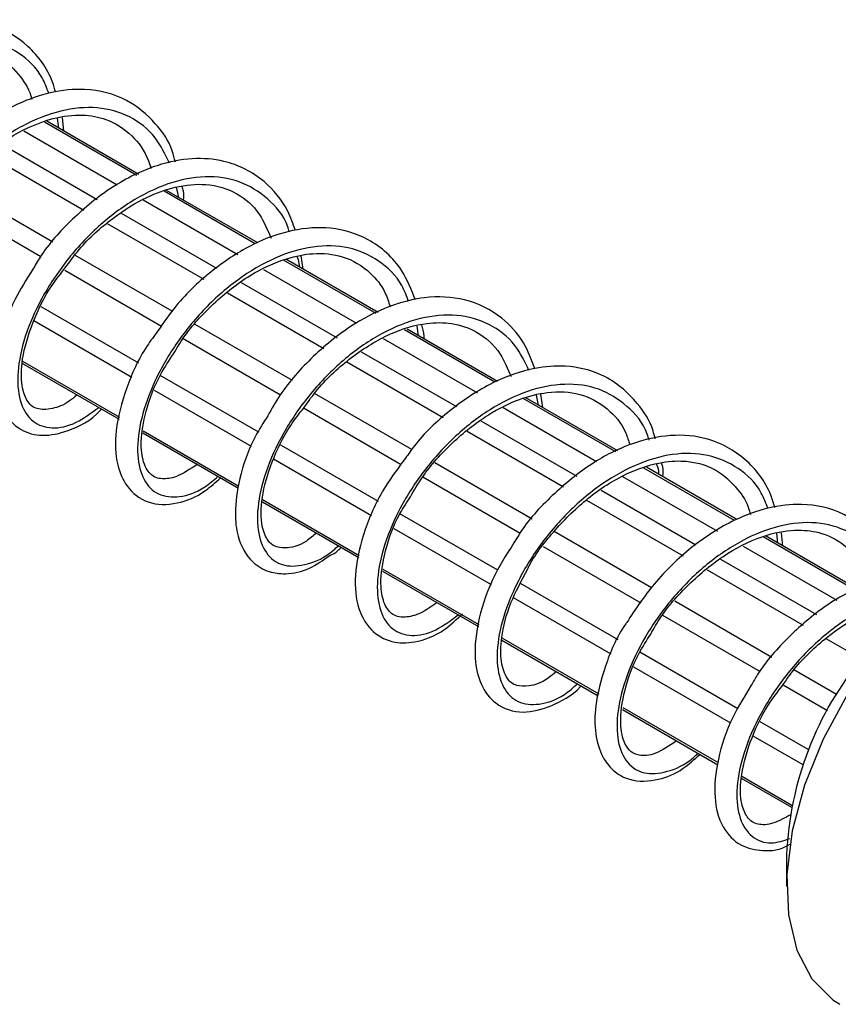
# Model space of a CAD drawing. Header units: millimetres. Extents: x 25 to 1092, y 25 to 838.
# Tile 33 of 81: x 221 to 253, y 712 to 750. Entities that reach past the tile are written whole.
import ezdxf

# ---------------------------------------------------------------- set-up
doc = ezdxf.new("R2010")
doc.units = ezdxf.units.MM
doc.header["$LTSCALE"] = 4

msp = doc.modelspace()

# ---------------------------------------------------------------- linework, layer by layer
for p, q in [((222.428, 746.004), (222.379, 746.394)), ((222.62, 745.893), (222.572, 746.417)), ((221.072, 745.894), (224.701, 743.798)), ((225.459, 744.166), (221.877, 746.234)), ((225.542, 744.206), (221.965, 746.271)), ((220.212, 745.381), (223.924, 743.237)), ((219.671, 744.977), (223.407, 742.821)), ((222.196, 741.57), (218.416, 743.752)), ((227.092, 743.311), (227.006, 743.713)), ((225.699, 743.222), (229.378, 741.098)), ((230.057, 741.511), (226.519, 743.554)), ((230.153, 741.545), (226.614, 743.588)), ((217.951, 743.204), (221.728, 741.024)), ((224.855, 742.7), (228.549, 740.568)), ((224.311, 742.299), (228.058, 740.135)), ((226.834, 738.893), (223.057, 741.073)), ((231.915, 740.527), (231.847, 741.042)), ((234.754, 738.8), (231.16, 740.875)), ((234.838, 738.84), (231.245, 740.914)), ((222.666, 740.482), (226.416, 738.317)), ((230.384, 740.517), (233.994, 738.433)), ((229.515, 740.01), (233.241, 737.859)), ((228.985, 739.601), (232.716, 737.446)), ((225.533, 736.878), (221.742, 739.067)), ((225.262, 736.319), (221.457, 738.516)), ((231.507, 736.195), (227.727, 738.377)), ((236.393, 737.942), (236.347, 738.309)), ((239.37, 736.135), (235.853, 738.166)), ((239.466, 736.168), (235.955, 738.195)), ((227.256, 737.833), (231.037, 735.65)), ((235.027, 737.837), (238.693, 735.721)), ((234.174, 737.321), (237.873, 735.185)), ((221.021, 736.864), (224.768, 734.701)), ((221.021, 736.864), (224.768, 734.701)), ((221.022, 736.952), (224.787, 734.779)), ((233.619, 736.925), (237.36, 734.766)), ((230.167, 734.203), (226.371, 736.394)), ((229.918, 733.631), (226.14, 735.812)), ((236.138, 733.522), (232.364, 735.7)), ((241.057, 735.249), (240.976, 735.629)), ((241.229, 735.15), (241.152, 735.673)), ((244.064, 733.425), (240.467, 735.502)), ((244.146, 733.466), (240.574, 735.528)), ((231.952, 735.122), (235.726, 732.943)), ((239.685, 735.148), (243.318, 733.051)), ((238.818, 734.639), (242.544, 732.488)), ((225.686, 734.171), (229.412, 732.02)), ((225.686, 734.171), (229.412, 732.019)), ((225.699, 734.252), (229.423, 732.102)), ((238.293, 734.227), (242.026, 732.072)), ((234.843, 731.504), (231.051, 733.692)), ((234.579, 730.941), (230.771, 733.139)), ((240.818, 730.82), (237.038, 733.002)), ((248.669, 730.767), (245.152, 732.797)), ((248.762, 730.802), (245.249, 732.83)), ((236.562, 732.46), (240.35, 730.274)), ((244.323, 732.47), (248.006, 730.345)), ((243.49, 731.942), (247.175, 729.815)), ((230.334, 731.577), (234.097, 729.404)), ((230.334, 731.488), (234.079, 729.326)), ((230.334, 731.488), (234.079, 729.325)), ((242.919, 731.557), (246.677, 729.387)), ((239.479, 728.827), (235.678, 731.021)), ((239.228, 728.257), (235.451, 730.437)), ((245.45, 728.146), (241.667, 730.33)), ((250.359, 729.88), (250.312, 730.254)), ((250.552, 729.768), (250.499, 730.283)), ((253.388, 728.043), (249.786, 730.122)), ((253.47, 728.084), (249.871, 730.161)), ((241.247, 729.755), (245.036, 727.568)), ((249.014, 729.762), (252.642, 727.668)), ((248.13, 729.264), (251.852, 727.115)), ((235.007, 728.79), (238.727, 726.643)), ((235.007, 728.79), (238.727, 726.642)), ((235.019, 728.872), (238.736, 726.726)), ((247.607, 728.85), (251.341, 726.695)), ((244.153, 726.129), (240.363, 728.317)), ((243.886, 725.568), (240.089, 727.76)), ((250.128, 725.446), (246.35, 727.626)), ((245.879, 727.082), (249.666, 724.895)), ((239.635, 726.119), (243.382, 723.955)), ((239.635, 726.118), (243.382, 723.955)), ((239.636, 726.206), (243.402, 724.033)), ((252.225, 726.184), (253.6, 725.39)), ((248.797, 723.448), (244.992, 725.645)), ((248.531, 722.886), (244.758, 725.064)), ((252.635, 723.998), (250.974, 724.957)), ((250.557, 724.381), (252.282, 723.385)), ((244.318, 723.414), (248.027, 721.274)), ((244.319, 723.415), (248.027, 721.274)), ((244.329, 723.497), (248.034, 721.358)), ((251.559, 721.854), (249.673, 722.942)), ((251.338, 721.266), (249.402, 722.384)), ((248.935, 720.75), (250.887, 719.623)), ((248.935, 720.749), (250.887, 719.622)), ((248.954, 720.827), (250.903, 719.702)), ((250.695, 717.77), (250.695, 716.546))]:
    msp.add_line(p, q)
at = {"flags": 128}
msp.add_lwpolyline([(254.169, 725.581), (253.05, 723.99), (252.113, 722.27), (251.393, 720.486), (250.918, 718.708), (250.706, 717.004), (250.765, 715.439), (251.093, 714.073), (251.678, 712.96), (252.497, 712.141), (252.766, 711.967)], dxfattribs=at)
msp.add_arc((263.569, 717.228), 12.885, 140.3482, 177.5886)
for points, knots in [([(222.309, 747.397), (222.271, 747.53), (222.064, 748.246), (221.276, 749.278), (219.907, 750.101), (218.352, 750.27), (216.815, 749.952), (215.23, 749.184), (213.735, 747.98), (212.72, 746.909), (212.346, 746.28), (212.297, 746.197)], [0, 0, 0, 0, 0.033207, 0.178811, 0.328282, 0.455347, 0.57929, 0.708093, 0.844614, 0.979543, 1, 1, 1, 1]), ([(222.039, 747.353), (221.961, 747.561), (221.709, 748.224), (220.916, 748.966), (219.741, 749.495), (218.346, 749.526), (216.862, 749.087), (215.389, 748.221), (214.035, 747.019), (212.903, 745.59), (212.067, 744.069), (211.58, 742.602), (211.469, 741.32), (211.722, 740.349), (212.296, 739.778), (213.13, 739.691), (213.958, 739.949), (214.477, 740.395), (214.649, 740.542)], [0, 0, 0, 0, 0.030376, 0.097248, 0.164041, 0.231108, 0.297955, 0.364762, 0.431836, 0.498662, 0.565487, 0.632561, 0.699368, 0.766215, 0.833282, 0.900075, 0.966947, 1, 1, 1, 1]), ([(212.772, 745.092), (212.813, 745.174), (213.096, 745.73), (213.938, 746.75), (215.247, 747.976), (216.65, 748.806), (217.923, 749.191), (218.863, 749.221), (219.597, 749.056), (220.293, 748.724), (220.896, 748.084), (221.303, 747.489), (221.376, 747.127), (221.377, 747.124)], [0, 0, 0, 0, 0.022138, 0.149555, 0.282569, 0.420566, 0.530756, 0.63203, 0.702703, 0.782028, 0.903052, 0.999191, 1, 1, 1, 1]), ([(226.956, 744.686), (226.919, 744.833), (226.774, 745.417), (226.162, 746.28), (225.054, 747.216), (223.598, 747.585), (222.133, 747.437), (220.684, 746.933), (219.137, 745.976), (217.705, 744.566), (216.83, 743.492), (216.565, 742.95), (216.563, 742.946)], [0, 0, 0, 0, 0.0342667, 0.1363253, 0.2578078, 0.399472, 0.5047199, 0.6054471, 0.7400891, 0.8731921, 0.9991445, 1, 1, 1, 1]), ([(226.73, 744.641), (226.562, 744.989), (226.188, 745.765), (225.207, 746.509), (223.948, 746.872), (222.513, 746.743), (221.018, 746.156), (219.575, 745.166), (218.285, 743.873), (217.242, 742.4), (216.52, 740.88), (216.157, 739.459), (216.168, 738.27), (216.536, 737.425), (217.206, 736.999), (218.102, 737.086), (218.854, 737.394), (219.259, 737.786), (219.321, 737.845)], [0, 0, 0, 0, 0.054353, 0.1212108, 0.1877942, 0.2544577, 0.3213017, 0.3878742, 0.4545667, 0.5213899, 0.5879551, 0.6546802, 0.7214758, 0.7880374, 0.8547986, 0.9215598, 0.9881213, 1, 1, 1, 1]), ([(217.558, 742.587), (217.708, 742.836), (218.154, 743.578), (219.229, 744.715), (220.673, 745.809), (222.118, 746.419), (223.34, 746.561), (224.394, 746.364), (225.258, 745.789), (225.82, 745.071), (225.979, 744.534), (226.009, 744.432)], [0, 0, 0, 0, 0.068211, 0.20311, 0.34331, 0.486643, 0.59965, 0.702626, 0.844109, 0.970339, 1, 1, 1, 1]), ([(231.617, 742.03), (231.526, 742.285), (231.26, 743.034), (230.385, 744.08), (229.053, 744.763), (227.591, 744.872), (226.123, 744.581), (224.499, 743.793), (222.955, 742.524), (221.902, 741.366), (221.503, 740.664), (221.408, 740.496)], [0, 0, 0, 0, 0.064697, 0.189739, 0.341199, 0.44503, 0.555956, 0.696997, 0.831788, 0.959931, 1, 1, 1, 1]), ([(231.382, 741.978), (231.363, 742.045), (231.201, 742.59), (230.557, 743.31), (229.477, 744.004), (228.134, 744.193), (226.672, 743.909), (225.181, 743.178), (223.777, 742.077), (222.562, 740.707), (221.618, 739.204), (221.011, 737.702), (220.776, 736.343), (220.908, 735.258), (221.383, 734.545), (222.141, 734.29), (223.041, 734.464), (223.684, 734.94), (223.978, 735.157)], [0, 0, 0, 0, 0.00924, 0.075857, 0.142674, 0.20949, 0.276107, 0.342959, 0.409739, 0.47636, 0.543239, 0.609987, 0.676615, 0.743514, 0.810233, 0.876872, 0.943785, 1, 1, 1, 1]), ([(222.681, 740.577), (222.856, 740.819), (223.374, 741.54), (224.48, 742.519), (225.766, 743.329), (227.021, 743.776), (228.251, 743.884), (229.36, 743.538), (230.216, 742.813), (230.534, 742.057), (230.672, 741.728)], [0, 0, 0, 0, 0.072679, 0.215969, 0.349469, 0.459761, 0.587673, 0.742474, 0.888143, 1, 1, 1, 1]), ([(227.278, 743.204), (227.285, 743.325), (227.295, 743.516), (227.242, 743.674), (227.222, 743.732)], [0, 0, 0, 0, 0.633602, 1, 1, 1, 1]), ([(236.28, 739.332), (236.122, 739.725), (235.724, 740.714), (234.566, 741.732), (233.049, 742.198), (231.51, 742.096), (229.944, 741.543), (228.392, 740.533), (227.104, 739.338), (226.504, 738.459), (226.277, 738.126)], [0, 0, 0, 0, 0.1042409, 0.2616127, 0.3966577, 0.5208803, 0.6465938, 0.7793155, 0.9163659, 1, 1, 1, 1]), ([(236.014, 739.27), (235.933, 739.485), (235.679, 740.156), (234.882, 740.904), (233.706, 741.433), (232.311, 741.464), (230.827, 741.025), (229.355, 740.159), (228.001, 738.957), (226.868, 737.528), (226.033, 736.007), (225.545, 734.54), (225.434, 733.258), (225.688, 732.287), (226.262, 731.716), (227.096, 731.629), (227.923, 731.887), (228.443, 732.333), (228.614, 732.48)], [0, 0, 0, 0, 0.031438, 0.098237, 0.164956, 0.23195, 0.298724, 0.365458, 0.432459, 0.499211, 0.565963, 0.632964, 0.699697, 0.766471, 0.833465, 0.900184, 0.966983, 1, 1, 1, 1]), ([(226.885, 737.239), (227.013, 737.455), (227.424, 738.149), (228.444, 739.248), (229.822, 740.331), (231.169, 740.951), (232.406, 741.19), (233.556, 741.064), (234.456, 740.512), (235.06, 739.791), (235.237, 739.256), (235.301, 739.062)], [0, 0, 0, 0, 0.059417, 0.19072, 0.330169, 0.464273, 0.562094, 0.688452, 0.840722, 0.942417, 1, 1, 1, 1]), ([(231.774, 740.608), (231.773, 740.657), (231.772, 740.808), (231.72, 740.928), (231.685, 741.011)], [0, 0, 0, 0, 0.318371, 1, 1, 1, 1]), ([(223.142, 735.639), (223.044, 735.556), (222.697, 735.263), (222.087, 735.059), (221.531, 735.072), (221.217, 735.312), (220.956, 735.997), (220.966, 737.04), (221.368, 738.419), (221.972, 739.685), (222.509, 740.361), (222.681, 740.577)], [0, 0, 0, 0, 0.040596, 0.143248, 0.276955, 0.425471, 0.529333, 0.658572, 0.802049, 0.936784, 1, 1, 1, 1]), ([(221.408, 740.496), (221.168, 740.118), (220.574, 739.182), (220.07, 737.675), (219.906, 736.183), (220.176, 735.022), (220.869, 734.247), (221.828, 733.992), (222.857, 734.243), (223.668, 734.627), (224.084, 735.078), (224.095, 735.089)], [0, 0, 0, 0, 0.094608, 0.233989, 0.372538, 0.506305, 0.628982, 0.733124, 0.850765, 0.996182, 1, 1, 1, 1]), ([(240.92, 736.668), (240.787, 737.013), (240.491, 737.782), (239.587, 738.763), (238.265, 739.428), (236.784, 739.495), (235.341, 739.154), (233.846, 738.434), (232.317, 737.21), (231.16, 735.923), (230.697, 735.102), (230.543, 734.83)], [0, 0, 0, 0, 0.086578, 0.193221, 0.330585, 0.457437, 0.549445, 0.670904, 0.808191, 0.936342, 1, 1, 1, 1]), ([(240.69, 736.589), (240.524, 736.934), (240.151, 737.706), (239.172, 738.447), (237.913, 738.81), (236.478, 738.681), (234.983, 738.094), (233.54, 737.104), (232.251, 735.811), (231.207, 734.338), (230.485, 732.818), (230.122, 731.397), (230.133, 730.208), (230.502, 729.363), (231.171, 728.937), (232.067, 729.024), (232.819, 729.332), (233.224, 729.724), (233.286, 729.783)], [0, 0, 0, 0, 0.053839, 0.120733, 0.187353, 0.254053, 0.320933, 0.387542, 0.45427, 0.52113, 0.587731, 0.654493, 0.721325, 0.787922, 0.85472, 0.921517, 0.988115, 1, 1, 1, 1]), ([(231.956, 735.152), (232.124, 735.391), (232.639, 736.12), (233.805, 737.166), (235.278, 738.075), (236.628, 738.465), (237.769, 738.455), (238.75, 738.107), (239.54, 737.416), (239.867, 736.658), (239.999, 736.351)], [0, 0, 0, 0, 0.070818, 0.216167, 0.3671, 0.509384, 0.615098, 0.741118, 0.895395, 1, 1, 1, 1]), ([(236.613, 737.815), (236.613, 737.852), (236.618, 738.05), (236.567, 738.222), (236.526, 738.361)], [0, 0, 0, 0, 0.189696, 1, 1, 1, 1]), ([(226.277, 738.126), (226.132, 737.934), (225.597, 737.225), (224.997, 735.86), (224.582, 734.246), (224.639, 732.979), (225.046, 732.01), (225.883, 731.358), (227.002, 731.367), (227.96, 731.74), (228.517, 732.245), (228.713, 732.423)], [0, 0, 0, 0, 0.048823, 0.180212, 0.320736, 0.454812, 0.557432, 0.679218, 0.810297, 0.933281, 1, 1, 1, 1]), ([(227.813, 732.943), (227.531, 732.758), (227.004, 732.413), (226.361, 732.354), (226.013, 732.497), (225.703, 732.926), (225.581, 733.823), (225.779, 735.01), (226.217, 736.226), (226.712, 736.977), (226.885, 737.239)], [0, 0, 0, 0, 0.125911, 0.235631, 0.37354, 0.516665, 0.640177, 0.775589, 0.921641, 1, 1, 1, 1]), ([(245.593, 733.933), (245.567, 734.039), (245.435, 734.569), (244.822, 735.506), (243.678, 736.475), (242.23, 736.813), (240.784, 736.705), (239.238, 736.174), (237.633, 735.097), (236.476, 734.029), (236.006, 733.342), (235.899, 733.186)], [0, 0, 0, 0, 0.026703, 0.13475, 0.295043, 0.430582, 0.533157, 0.673365, 0.820898, 0.959129, 1, 1, 1, 1]), ([(245.358, 733.882), (245.335, 733.96), (245.171, 734.518), (244.523, 735.249), (243.442, 735.942), (242.1, 736.131), (240.637, 735.846), (239.146, 735.116), (237.742, 734.015), (236.527, 732.645), (235.583, 731.142), (234.977, 729.64), (234.741, 728.281), (234.873, 727.196), (235.349, 726.483), (236.106, 726.228), (237.006, 726.402), (237.65, 726.878), (237.943, 727.095)], [0, 0, 0, 0, 0.01082, 0.077331, 0.144041, 0.210751, 0.277262, 0.344006, 0.41068, 0.477195, 0.543967, 0.610609, 0.67713, 0.743923, 0.810536, 0.877068, 0.943875, 1, 1, 1, 1]), ([(236.082, 731.683), (236.235, 731.946), (236.668, 732.69), (237.703, 733.826), (239.003, 734.861), (240.281, 735.5), (241.525, 735.809), (242.726, 735.735), (243.732, 735.177), (244.374, 734.456), (244.559, 733.854), (244.607, 733.697)], [0, 0, 0, 0, 0.0709285, 0.2012531, 0.3335832, 0.4477791, 0.5499571, 0.684219, 0.8253049, 0.9546809, 1, 1, 1, 1]), ([(230.543, 734.83), (230.376, 734.566), (229.862, 733.751), (229.419, 732.42), (229.239, 731.116), (229.367, 730.013), (229.813, 729.181), (230.548, 728.747), (231.318, 728.657), (232.114, 728.82), (232.694, 729.221), (232.956, 729.402)], [0, 0, 0, 0, 0.071472, 0.220813, 0.354532, 0.458677, 0.604642, 0.701216, 0.783585, 0.902056, 1, 1, 1, 1]), ([(232.44, 730.272), (232.306, 730.161), (231.846, 729.777), (231.22, 729.661), (230.807, 729.743), (230.541, 729.951), (230.27, 730.539), (230.264, 731.605), (230.66, 732.991), (231.242, 734.24), (231.775, 734.922), (231.956, 735.152)], [0, 0, 0, 0, 0.0558432, 0.1929577, 0.3036477, 0.4016299, 0.5164102, 0.6600423, 0.7994719, 0.9322457, 1, 1, 1, 1]), ([(250.238, 731.269), (250.19, 731.429), (249.966, 732.178), (249.142, 733.218), (247.75, 734.002), (246.196, 734.14), (244.658, 733.797), (243.073, 733.004), (241.587, 731.779), (240.603, 730.727), (240.253, 730.13), (240.223, 730.078)], [0, 0, 0, 0, 0.040263, 0.188139, 0.336061, 0.462559, 0.586555, 0.715743, 0.852589, 0.987297, 1, 1, 1, 1]), ([(249.968, 731.235), (249.89, 731.44), (249.639, 732.102), (248.847, 732.842), (247.672, 733.371), (246.276, 733.402), (244.792, 732.963), (243.32, 732.097), (241.966, 730.895), (240.833, 729.466), (239.998, 727.945), (239.51, 726.478), (239.4, 725.196), (239.653, 724.225), (240.227, 723.654), (241.061, 723.567), (241.889, 723.825), (242.408, 724.271), (242.58, 724.418)], [0, 0, 0, 0, 0.030106, 0.096997, 0.163808, 0.230894, 0.29776, 0.364585, 0.431678, 0.498522, 0.565366, 0.632459, 0.699284, 0.76615, 0.833236, 0.900047, 0.966938, 1, 1, 1, 1]), ([(235.899, 733.186), (235.623, 732.821), (234.945, 731.925), (234.265, 730.388), (233.888, 728.79), (233.964, 727.466), (234.456, 726.49), (235.328, 725.985), (236.328, 726.007), (237.262, 726.344), (237.883, 726.923), (238.114, 727.138)], [0, 0, 0, 0, 0.0884042, 0.2171899, 0.3467518, 0.4753824, 0.5947979, 0.7008831, 0.7982762, 0.9250695, 1, 1, 1, 1]), ([(240.642, 728.882), (240.663, 728.927), (240.914, 729.445), (241.708, 730.44), (242.983, 731.702), (244.395, 732.597), (245.683, 733.034), (246.63, 733.103), (247.363, 732.983), (248.093, 732.691), (248.739, 732.086), (249.184, 731.451), (249.275, 731.048), (249.288, 730.991)], [0, 0, 0, 0, 0.011952, 0.138773, 0.269569, 0.4071, 0.521974, 0.618296, 0.684794, 0.763192, 0.891143, 0.984496, 1, 1, 1, 1]), ([(245.739, 732.546), (245.738, 732.595), (245.737, 732.752), (245.683, 732.878), (245.646, 732.965)], [0, 0, 0, 0, 0.30559, 1, 1, 1, 1]), ([(245.893, 732.457), (245.901, 732.592), (245.912, 732.788), (245.861, 732.952), (245.844, 733.003)], [0, 0, 0, 0, 0.6894284, 1, 1, 1, 1]), ([(237.118, 727.571), (236.908, 727.424), (236.437, 727.093), (235.758, 726.963), (235.369, 727.08), (235.043, 727.493), (234.886, 728.344), (235.061, 729.541), (235.482, 730.758), (235.944, 731.47), (236.082, 731.683)], [0, 0, 0, 0, 0.09502, 0.213162, 0.37773, 0.513118, 0.631331, 0.783557, 0.93535, 1, 1, 1, 1]), ([(254.883, 728.56), (254.838, 728.732), (254.679, 729.338), (254.042, 730.217), (252.909, 731.129), (251.448, 731.464), (249.985, 731.294), (248.531, 730.771), (246.994, 729.782), (245.532, 728.378), (244.824, 727.31), (244.487, 726.801)], [0, 0, 0, 0, 0.040363, 0.141976, 0.26505, 0.405926, 0.5085, 0.611311, 0.746649, 0.879001, 1, 1, 1, 1]), ([(254.663, 728.514), (254.494, 728.863), (254.12, 729.64), (253.138, 730.385), (251.879, 730.748), (250.443, 730.619), (248.949, 730.032), (247.505, 729.042), (246.216, 727.749), (245.173, 726.276), (244.45, 724.756), (244.088, 723.335), (244.099, 722.146), (244.467, 721.301), (245.137, 720.875), (246.032, 720.962), (246.784, 721.27), (247.19, 721.662), (247.251, 721.721)], [0, 0, 0, 0, 0.054545, 0.121389, 0.187959, 0.254609, 0.321439, 0.387998, 0.454677, 0.521487, 0.588039, 0.65475, 0.721532, 0.78808, 0.854828, 0.921576, 0.988124, 1, 1, 1, 1]), ([(245.419, 726.351), (245.545, 726.572), (245.953, 727.284), (246.975, 728.417), (248.398, 729.56), (249.864, 730.242), (251.114, 730.439), (252.186, 730.287), (253.08, 729.77), (253.692, 729.053), (253.885, 728.461), (253.933, 728.317)], [0, 0, 0, 0, 0.059732, 0.19286, 0.331152, 0.474063, 0.591301, 0.690359, 0.825653, 0.957386, 1, 1, 1, 1]), ([(240.223, 730.078), (239.916, 729.599), (239.252, 728.562), (238.682, 726.917), (238.53, 725.46), (238.777, 724.374), (239.389, 723.548), (240.44, 723.205), (241.56, 723.536), (242.343, 723.935), (242.708, 724.33), (242.717, 724.339)], [0, 0, 0, 0, 0.116837, 0.252751, 0.394343, 0.5094, 0.615479, 0.74677, 0.872182, 0.997075, 1, 1, 1, 1]), ([(232.956, 729.402), (233.066, 729.453), (233.215, 729.523), (233.356, 729.68), (233.394, 729.721)], [0, 0, 0, 0, 0.737638, 1, 1, 1, 1]), ([(241.754, 724.895), (241.649, 724.803), (241.258, 724.464), (240.673, 724.306), (240.138, 724.336), (239.849, 724.555), (239.577, 725.209), (239.594, 726.24), (239.903, 727.505), (240.402, 728.436), (240.642, 728.882)], [0, 0, 0, 0, 0.047969, 0.178098, 0.29549, 0.45041, 0.586258, 0.717043, 0.864391, 1, 1, 1, 1]), ([(255.814, 728.665), (255.703, 728.675), (255.146, 728.724), (253.963, 728.404), (252.339, 727.615), (250.807, 726.318), (249.783, 725.179), (249.405, 724.501), (249.326, 724.359)], [0, 0, 0, 0, 0.048431, 0.243942, 0.488018, 0.720006, 0.941324, 1, 1, 1, 1]), ([(255.416, 727.869), (255.145, 727.829), (254.394, 727.72), (253.109, 727.041), (251.708, 725.956), (250.493, 724.582), (249.549, 723.08), (248.942, 721.578), (248.707, 720.22), (248.838, 719.131), (249.316, 718.432), (250.006, 718.147), (250.578, 718.328), (250.828, 718.408)], [0, 0, 0, 0, 0.054524, 0.151378, 0.24813, 0.34465, 0.441545, 0.53825, 0.634781, 0.731705, 0.828368, 0.924915, 1, 1, 1, 1]), ([(250.537, 724.353), (250.685, 724.567), (251.163, 725.261), (252.231, 726.256), (253.516, 727.106), (254.586, 727.56), (255.127, 727.607), (255.319, 727.624)], [0, 0, 0, 0, 0.123105, 0.398684, 0.662558, 0.880543, 1, 1, 1, 1]), ([(244.487, 726.801), (244.473, 726.781), (244.081, 726.237), (243.621, 725.082), (243.237, 723.627), (243.236, 722.461), (243.485, 721.621), (243.949, 721.01), (244.693, 720.593), (245.659, 720.639), (246.579, 720.997), (247.112, 721.482), (247.327, 721.678)], [0, 0, 0, 0, 0.005115, 0.144242, 0.282665, 0.393194, 0.502101, 0.58138, 0.672986, 0.809116, 0.922975, 1, 1, 1, 1]), ([(246.423, 722.199), (246.14, 722.01), (245.562, 721.625), (244.957, 721.617), (244.661, 721.749), (244.376, 722.081), (244.188, 722.884), (244.358, 724.115), (244.785, 725.357), (245.256, 726.096), (245.419, 726.351)], [0, 0, 0, 0, 0.129533, 0.264202, 0.375305, 0.482491, 0.622514, 0.776673, 0.922661, 1, 1, 1, 1]), ([(249.326, 724.359), (249.073, 723.953), (248.473, 722.988), (247.979, 721.461), (247.841, 719.984), (248.134, 718.846), (248.849, 718.084), (249.814, 717.904), (250.451, 717.945), (250.811, 718.18), (250.822, 718.188)], [0, 0, 0, 0, 0.117413, 0.279378, 0.440335, 0.594969, 0.736549, 0.856626, 0.995599, 1, 1, 1, 1]), ([(250.856, 719.333), (250.629, 719.209), (250.106, 718.924), (249.514, 718.94), (249.195, 719.131), (248.908, 719.754), (248.875, 720.748), (249.219, 722.091), (249.802, 723.387), (250.349, 724.105), (250.537, 724.353)], [0, 0, 0, 0, 0.102595, 0.235121, 0.39391, 0.504359, 0.63397, 0.783884, 0.925447, 1, 1, 1, 1])]:
    msp.add_open_spline(points, degree=3, knots=knots)

doc.saveas('drawing.dxf')
